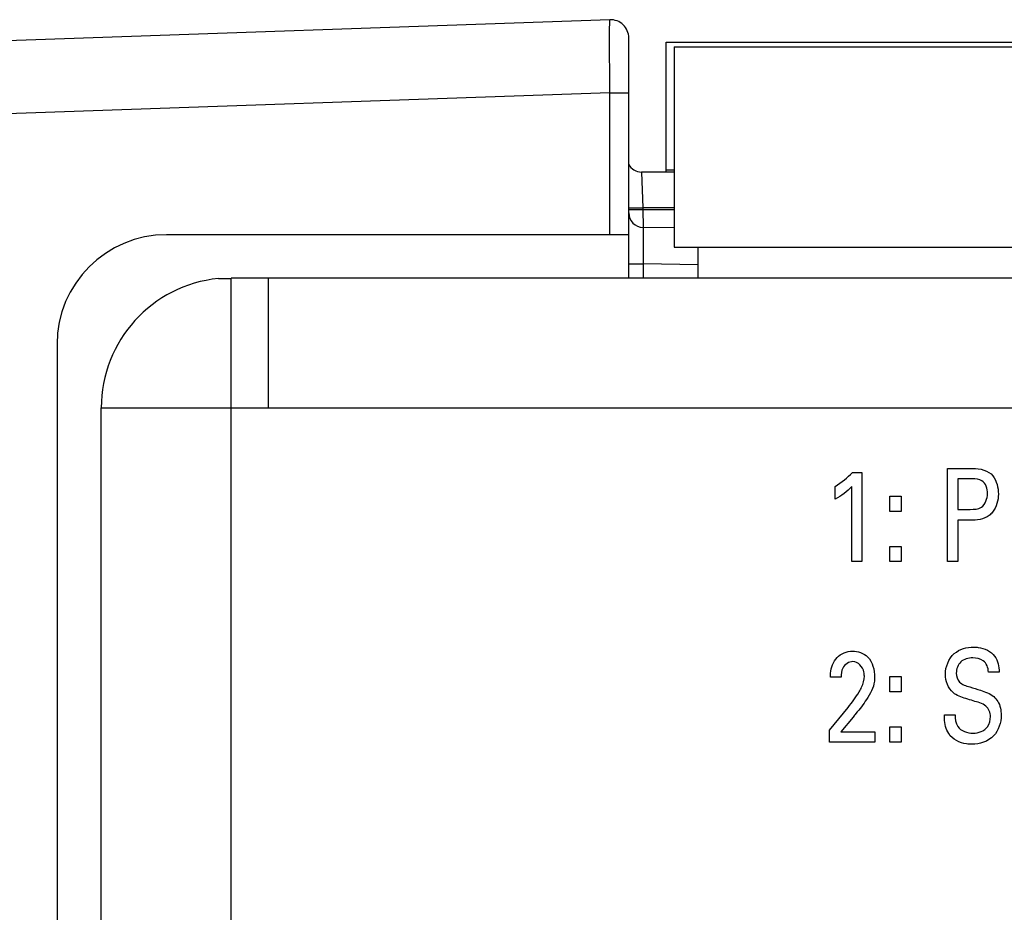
# Model space of a CAD drawing. Header units: inches. Extents: x 0 to 34, y 0 to 22.
# Tile 83 of 111: x 14.458 to 14.989, y 19.412 to 19.893. Entities that reach past the tile are written whole.
import ezdxf

# ---------------------------------------------------------------- set-up
doc = ezdxf.new("R2010")
doc.units = ezdxf.units.IN
doc.header["$LTSCALE"] = 1.87
doc.header["$MEASUREMENT"] = 0
doc.layers.get('0').update_dxf_attribs({"linetype": 'CONTINUOUS'})
doc.layers.add('02___PRT_ALL_AXES', color=7, linetype='CONTINUOUS')
doc.layers.add('ARTWORK', color=7, linetype='CONTINUOUS')

msp = doc.modelspace()

# ---------------------------------------------------------------- linework, layer by layer
at = {"color": 7, "linetype": 'CONTINUOUS'}
for p, q in [((14.7762616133, 19.8928066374), (13.8626445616, 19.860902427)), ((14.7864476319, 19.7769261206), (14.7864476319, 19.8829701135)), ((14.806550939, 19.8106741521), (14.806550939, 19.8807595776)), ((14.806550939, 19.8807595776), (17.6666875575, 19.8807595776)), ((14.8108418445, 19.878170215), (14.8108418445, 19.770170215)), ((14.8108418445, 19.878170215), (17.6408418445, 19.878170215)), ((14.7762616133, 19.8534605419), (13.8626445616, 19.8215563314)), ((14.7762616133, 19.7769261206), (14.7762616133, 19.8534605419)), ((14.7762616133, 19.8534605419), (14.7864476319, 19.8534605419)), ((14.8108418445, 19.8116932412), (14.806550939, 19.8116932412)), ((14.8108418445, 19.8106741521), (14.7933408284, 19.8106741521)), ((14.7933408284, 19.8106741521), (14.7940435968, 19.7915044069)), ((14.7862458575, 19.7914787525), (14.7901094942, 19.7914290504)), ((14.7862576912, 19.7905504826), (14.7901338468, 19.7904986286)), ((14.7940435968, 19.7915044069), (14.7940679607, 19.7905739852)), ((14.8108418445, 19.7915044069), (14.7940435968, 19.7915044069)), ((14.7940679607, 19.7905739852), (14.8108418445, 19.7905739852)), ((14.7940679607, 19.7905739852), (14.7941181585, 19.7809891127)), ((14.7941842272, 19.7808540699), (14.79411553, 19.7611762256)), ((14.8110232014, 19.7805601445), (14.7941842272, 19.7808540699)), ((14.7864476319, 19.7769261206), (14.5374318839, 19.7769261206)), ((14.8108418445, 19.770170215), (17.6408418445, 19.770170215)), ((14.7864476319, 19.7611762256), (14.79411553, 19.7611762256)), ((14.79411553, 19.7611762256), (14.79411553, 19.753662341)), ((14.8239215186, 19.7606559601), (14.79411553, 19.7611762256)), ((14.4783767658, 19.7178710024), (14.4783767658, 16.5994536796))]:
    msp.add_line(p, q, dxfattribs=at)
at = {"color": 3, "linetype": 'CONTINUOUS'}
for p, q in [((14.8237994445, 19.753662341), (14.8237994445, 19.770170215)), ((14.5652872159, 19.7533199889), (14.5722018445, 19.7533199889)), ((14.5722018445, 19.753662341), (17.6228418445, 19.753662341)), ((14.5722018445, 16.5640046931), (14.5722018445, 19.7533199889)), ((14.5922018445, 19.753662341), (14.5922018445, 19.683662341)), ((14.5022018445, 16.633662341), (14.5022018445, 19.683662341)), ((14.5022018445, 19.683662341), (17.6928418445, 19.683662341))]:
    msp.add_line(p, q, dxfattribs=at)
at = {"color": 7, "linetype": 'CONTINUOUS'}
for centre, radius, start, end in [((14.7766051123, 19.8829701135), 0.0098425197, 0, 92), ((14.7933408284, 19.8185481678), 0.0078740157, 207.2174422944, 270), ((14.7871100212, 20.050751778), 0.2593400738, 270.6626857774, 271.5320114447), ((14.7871343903, 20.0498211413), 0.2593398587, 270.6626826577, 271.5320115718), ((14.7943216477, 19.7887268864), 0.0078740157, 179.9999999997, 269), ((14.5374318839, 19.7178710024), 0.0590551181, 90, 180)]:
    msp.add_arc(centre, radius, start, end, dxfattribs=at)
at = {"color": 3, "linetype": 'CONTINUOUS'}
msp.add_arc((14.5722018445, 19.683662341), 0.07, 95.6689453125, 180, dxfattribs=at)
at = {"color": 7, "linetype": 'CONTINUOUS'}
msp.add_open_spline([(14.7762616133, 19.8534605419), (14.776239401, 19.8560168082), (14.7761998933, 19.8610359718), (14.7761552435, 19.868321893), (14.7761268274, 19.8750389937), (14.7761175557, 19.8809225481), (14.776120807, 19.8852060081), (14.7761408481, 19.8880432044), (14.7761469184, 19.8897020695), (14.7761901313, 19.890964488), (14.7761570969, 19.8919794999), (14.7762787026, 19.8924051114), (14.7761971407, 19.8928058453), (14.7762616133, 19.8928066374)], degree=3, knots=[0, 0, 0, 0, 0.1948918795, 0.3826595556, 0.5554860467, 0.7069549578, 0.83132861, 0.8817570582, 0.9237219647, 0.9568001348, 0.98064538, 0.9950843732, 1, 1, 1, 1], dxfattribs=at)
at = {"layer": '02___PRT_ALL_AXES', "color": 7, "linetype": 'CONTINUOUS'}
msp.add_line((14.7864476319, 19.753662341), (14.7864476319, 19.7769261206), dxfattribs=at)
at = {"layer": 'ARTWORK', "color": 40, "linetype": 'CONTINUOUS'}
for p, q in [((14.9070490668, 19.6488692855), (14.9119921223, 19.6488692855)), ((14.9119921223, 19.6488692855), (14.9119921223, 19.6007665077)), ((14.9582768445, 19.6007665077), (14.9582768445, 19.6509581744)), ((14.9582768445, 19.6509581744), (14.9717185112, 19.6509581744)), ((14.8977240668, 19.6343428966), (14.8977240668, 19.6412942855)), ((14.9066615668, 19.6007665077), (14.9066615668, 19.6412942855)), ((14.9638310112, 19.6453220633), (14.9638310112, 19.6289178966)), ((14.9716101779, 19.6453220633), (14.9638310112, 19.6453220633)), ((14.9271157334, 19.6278053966), (14.9271157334, 19.6360109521)), ((14.9271157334, 19.6360109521), (14.9332740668, 19.6360109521)), ((14.9332740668, 19.6360109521), (14.9332740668, 19.6278053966)), ((14.9332740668, 19.6278053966), (14.9271157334, 19.6278053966)), ((14.9638310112, 19.6289178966), (14.9704435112, 19.6289178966)), ((14.9638310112, 19.6230776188), (14.9638310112, 19.6007665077)), ((14.9703282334, 19.6230776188), (14.9638310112, 19.6230776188)), ((14.9271157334, 19.6007665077), (14.9271157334, 19.6089651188)), ((14.9271157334, 19.6089651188), (14.9332740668, 19.6089651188)), ((14.9332740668, 19.6089651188), (14.9332740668, 19.6007665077)), ((14.9119921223, 19.6007665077), (14.9066615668, 19.6007665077)), ((14.9332740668, 19.6007665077), (14.9271157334, 19.6007665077)), ((14.9638310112, 19.6007665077), (14.9582768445, 19.6007665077)), ((14.9860421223, 19.5412165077), (14.9802699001, 19.5412165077)), ((14.9009449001, 19.5385109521), (14.8951129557, 19.5385109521)), ((14.9271157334, 19.5305831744), (14.9271157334, 19.5387887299)), ((14.9271157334, 19.5387887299), (14.9332740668, 19.5387887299)), ((14.9332740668, 19.5387887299), (14.9332740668, 19.5305831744)), ((14.9332740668, 19.5305831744), (14.9271157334, 19.5305831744)), ((14.8945574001, 19.5098720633), (14.9046074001, 19.5222415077)), ((14.9074351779, 19.5170331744), (14.900721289, 19.509037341)), ((14.9565004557, 19.5182137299), (14.9622782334, 19.5182137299)), ((14.8945574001, 19.5035442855), (14.8945574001, 19.5098720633)), ((14.900721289, 19.509037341), (14.918983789, 19.509037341)), ((14.918983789, 19.509037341), (14.918983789, 19.5035442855)), ((14.9271157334, 19.5035442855), (14.9271157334, 19.5117428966)), ((14.9271157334, 19.5117428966), (14.9332740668, 19.5117428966)), ((14.9332740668, 19.5117428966), (14.9332740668, 19.5035442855)), ((14.918983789, 19.5035442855), (14.8945574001, 19.5035442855)), ((14.9332740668, 19.5035442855), (14.9271157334, 19.5035442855))]:
    msp.add_line(p, q, dxfattribs=at)
for points in [[(14.8977240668, 19.6412942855), (14.9010752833, 19.6434867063), (14.9043005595, 19.6459567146), (14.9070490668, 19.6488692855)], [(14.9717185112, 19.6509581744), (14.9756050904, 19.6509581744), (14.98034891, 19.6500487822), (14.9826574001, 19.6469220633)], [(14.9826574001, 19.6469220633), (14.9847397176, 19.6442487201), (14.9856004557, 19.6405801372), (14.9856004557, 19.6371915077)], [(14.9066615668, 19.6412942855), (14.9040572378, 19.6385626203), (14.900977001, 19.6362567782), (14.8977240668, 19.6343428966)], [(14.9856004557, 19.6371915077), (14.9856004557, 19.633758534), (14.984578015, 19.6300724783), (14.982433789, 19.6273915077)], [(14.8986671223, 19.5490762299), (14.9007213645, 19.5512729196), (14.9039873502, 19.5525484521), (14.9069949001, 19.5525484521)], [(14.9836004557, 19.5497678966), (14.9853436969, 19.5473702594), (14.9858885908, 19.5441769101), (14.9860421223, 19.5412165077)], [(14.961221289, 19.5301692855), (14.9584995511, 19.5324791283), (14.9570574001, 19.5364661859), (14.9570574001, 19.5400359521)], [(14.9046074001, 19.5222415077), (14.9067575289, 19.5248689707), (14.9088214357, 19.5275916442), (14.9105476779, 19.5305151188)]]:
    msp.add_open_spline(points, degree=3, dxfattribs=at)
for points, knots in [([(14.9797143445, 19.6374692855), (14.9797143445, 19.6399646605), (14.9781346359, 19.6451646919), (14.9733521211, 19.6453220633), (14.9716101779, 19.6453220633)], [0, 0, 0, 0, 0.5889043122, 1, 1, 1, 1]), ([(14.9704435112, 19.6289178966), (14.9724860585, 19.6289178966), (14.9778123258, 19.6291273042), (14.9797143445, 19.6347886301), (14.9797143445, 19.6374692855)], [0, 0, 0, 0, 0.432449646, 1, 1, 1, 1]), ([(14.982433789, 19.6273915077), (14.9819111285, 19.6267363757), (14.9788386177, 19.6234986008), (14.9738760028, 19.6230776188), (14.9703282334, 19.6230776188)], [0, 0, 0, 0, 0.1910865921, 1, 1, 1, 1]), ([(14.9069949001, 19.5525484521), (14.909907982, 19.5525484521), (14.9171678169, 19.5499843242), (14.9188754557, 19.5423440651), (14.9188754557, 19.5385109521)], [0, 0, 0, 0, 0.4318111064, 1, 1, 1, 1]), ([(14.9570574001, 19.5400359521), (14.9570574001, 19.544088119), (14.9603026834, 19.5525061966), (14.9686497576, 19.5547053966), (14.9723296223, 19.5547053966)], [0, 0, 0, 0, 0.524075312, 1, 1, 1, 1]), ([(14.9723296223, 19.5547053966), (14.9731421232, 19.5547053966), (14.977270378, 19.5544826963), (14.9816165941, 19.5524669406), (14.9836004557, 19.5497678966)], [0, 0, 0, 0, 0.1952090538, 1, 1, 1, 1]), ([(14.8951129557, 19.5385109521), (14.8951293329, 19.5392244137), (14.895258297, 19.5429495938), (14.8966105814, 19.5468447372), (14.8986671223, 19.5490762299)], [0, 0, 0, 0, 0.1903943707, 1, 1, 1, 1]), ([(14.9072185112, 19.5469192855), (14.9050548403, 19.5469192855), (14.9010579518, 19.5441649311), (14.9009449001, 19.5401609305), (14.9009449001, 19.5385109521)], [0, 0, 0, 0, 0.5673492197, 1, 1, 1, 1]), ([(14.9133824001, 19.5390665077), (14.9133824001, 19.5398100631), (14.9132808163, 19.5432451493), (14.9099546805, 19.5469192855), (14.9072185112, 19.5469192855)], [0, 0, 0, 0, 0.2136822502, 1, 1, 1, 1]), ([(14.9718268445, 19.5488665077), (14.9695337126, 19.5488665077), (14.9646096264, 19.5477102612), (14.9629435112, 19.5428662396), (14.9629435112, 19.5407345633)], [0, 0, 0, 0, 0.5182443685, 1, 1, 1, 1]), ([(14.9802699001, 19.5412165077), (14.9801694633, 19.5434798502), (14.9784083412, 19.548186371), (14.9737566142, 19.5488665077), (14.9718268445, 19.5488665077)], [0, 0, 0, 0, 0.5400206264, 1, 1, 1, 1]), ([(14.9629435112, 19.5407345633), (14.9629435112, 19.5390155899), (14.9642576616, 19.5349326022), (14.9682387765, 19.5338704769), (14.9701657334, 19.5332956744)], [0, 0, 0, 0, 0.4608712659, 1, 1, 1, 1]), ([(14.9105476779, 19.5305151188), (14.9110380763, 19.5313608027), (14.9125080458, 19.5339916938), (14.9133824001, 19.5370204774), (14.9133824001, 19.5390665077)], [0, 0, 0, 0, 0.3233165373, 1, 1, 1, 1]), ([(14.9188754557, 19.5385109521), (14.9188754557, 19.5377633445), (14.9188161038, 19.5334327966), (14.9164411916, 19.5294918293), (14.9145421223, 19.526487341)], [0, 0, 0, 0, 0.1737830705, 1, 1, 1, 1]), ([(14.9721060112, 19.5257206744), (14.9707755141, 19.5261299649), (14.9670623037, 19.5272914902), (14.9631545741, 19.5285288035), (14.961221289, 19.5301692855)], [0, 0, 0, 0, 0.3544282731, 1, 1, 1, 1]), ([(14.9701657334, 19.5332956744), (14.9720736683, 19.5326845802), (14.9764786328, 19.5312878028), (14.9810539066, 19.5297190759), (14.9830990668, 19.528012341)], [0, 0, 0, 0, 0.429255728, 1, 1, 1, 1]), ([(14.9145421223, 19.526487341), (14.9128423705, 19.523807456), (14.9103204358, 19.5207567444), (14.907917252, 19.5176326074), (14.9074351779, 19.5170331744)], [0, 0, 0, 0, 0.8048977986, 1, 1, 1, 1]), ([(14.981321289, 19.5172359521), (14.981321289, 19.5193111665), (14.9792395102, 19.5241653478), (14.974418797, 19.5250018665), (14.9721060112, 19.5257206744)], [0, 0, 0, 0, 0.4614533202, 1, 1, 1, 1]), ([(14.9830990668, 19.528012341), (14.9839679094, 19.5272984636), (14.9864038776, 19.5244292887), (14.9870990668, 19.5205572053), (14.9870990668, 19.5180026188)], [0, 0, 0, 0, 0.3056472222, 1, 1, 1, 1]), ([(14.958833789, 19.5080609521), (14.9573675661, 19.5104368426), (14.9565326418, 19.5140379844), (14.9565004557, 19.5175149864), (14.9565004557, 19.5182137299)], [0, 0, 0, 0, 0.7998234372, 1, 1, 1, 1]), ([(14.9622782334, 19.5182137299), (14.9623449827, 19.5160700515), (14.9627747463, 19.5103460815), (14.9689336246, 19.5082706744), (14.9719421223, 19.5082706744)], [0, 0, 0, 0, 0.4161901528, 1, 1, 1, 1]), ([(14.9870990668, 19.5180026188), (14.9870990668, 19.5140452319), (14.9844525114, 19.5051427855), (14.9754684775, 19.5023637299), (14.971271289, 19.5023637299)], [0, 0, 0, 0, 0.4852964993, 1, 1, 1, 1]), ([(14.9719421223, 19.5082706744), (14.9748017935, 19.5082706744), (14.9801923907, 19.5102899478), (14.981321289, 19.5153551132), (14.981321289, 19.5172359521)], [0, 0, 0, 0, 0.6032412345, 1, 1, 1, 1]), ([(14.971271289, 19.5023637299), (14.9703409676, 19.5023637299), (14.9657557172, 19.5025948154), (14.9607966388, 19.5049169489), (14.958833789, 19.5080609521)], [0, 0, 0, 0, 0.2006412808, 1, 1, 1, 1])]:
    msp.add_open_spline(points, degree=3, knots=knots, dxfattribs=at)

doc.saveas('drawing.dxf')
